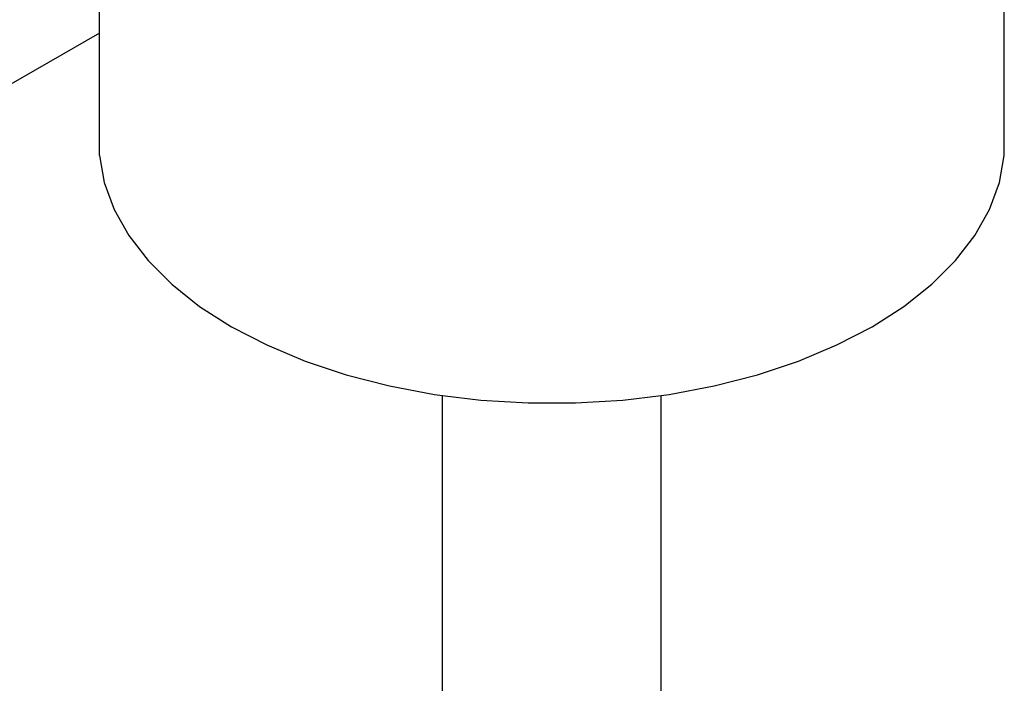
# Model space of a CAD drawing. Extents: x -17300 to -11339, y 1971 to 5059.
# Tile 33 of 81: x -13792 to -13752, y 3175 to 3202. Entities that reach past the tile are written whole.
import ezdxf

# ---------------------------------------------------------------- set-up
doc = ezdxf.new("R2010")
doc.units = 0
doc.header["$MEASUREMENT"] = 0
doc.layers.get('0').update_dxf_attribs({"linetype": 'CONTINUOUS'})
doc.layers.add('PIPING-PRODUCT-PREMIUM', color=5, linetype='CONTINUOUS')
doc.layers.add('TANK-SLOPE', color=2, linetype='CONTINUOUS')

# ---------------------------------------------------------------- blocks, each defined once
blk = doc.blocks.new('5-6 TANKS')
for p, q in [((-61.053, 80.419), (-61.053, 87.383)), ((-42.461, 80.419), (-42.461, 87.383)), ((-61.053, 80.419), (-60.952, 79.86)), ((-42.562, 79.86), (-42.461, 80.419)), ((-60.952, 79.86), (-60.749, 79.31)), ((-42.765, 79.31), (-42.562, 79.86)), ((-60.749, 79.31), (-60.448, 78.775)), ((-43.066, 78.775), (-42.765, 79.31)), ((-60.448, 78.775), (-60.051, 78.261)), ((-43.462, 78.261), (-43.066, 78.775)), ((-60.051, 78.261), (-59.564, 77.773)), ((-43.95, 77.773), (-43.462, 78.261)), ((-59.564, 77.773), (-58.992, 77.318)), ((-44.522, 77.318), (-43.95, 77.773)), ((-58.992, 77.318), (-58.34, 76.9)), ((-45.174, 76.9), (-44.522, 77.318)), ((-58.34, 76.9), (-57.615, 76.524)), ((-45.899, 76.524), (-45.174, 76.9)), ((-57.615, 76.524), (-56.827, 76.193)), ((-46.687, 76.193), (-45.899, 76.524)), ((-56.827, 76.193), (-55.983, 75.912)), ((-47.531, 75.912), (-46.687, 76.193)), ((-55.983, 75.912), (-55.093, 75.683)), ((-48.421, 75.683), (-47.531, 75.912)), ((-55.093, 75.683), (-54.166, 75.509)), ((-49.348, 75.509), (-48.421, 75.683)), ((-54.166, 75.509), (-54.004, 75.489)), ((-54.004, 75.489), (-53.213, 75.392)), ((-54.004, 52.607), (-54.004, 75.489)), ((-50.301, 75.392), (-49.51, 75.489)), ((-49.51, 75.489), (-49.348, 75.509)), ((-49.51, 55.009), (-49.51, 75.489)), ((-53.213, 75.392), (-52.244, 75.333)), ((-52.244, 75.333), (-51.27, 75.333)), ((-51.27, 75.333), (-50.301, 75.392))]:
    blk.add_line(p, q)

msp = doc.modelspace()

# ---------------------------------------------------------------- linework, layer by layer
at = {"layer": 'PIPING-PRODUCT-PREMIUM'}
msp.add_line((-13789.197, 3201.303, 0), (-13817.633, 3184.886, 0), dxfattribs=at)

# ---------------------------------------------------------------- block references
at = {"layer": 'TANK-SLOPE', "xscale": 2, "yscale": 2, "zscale": 2}
msp.add_blockref('5-6 TANKS', (-13667.091, 3035.433, 0), dxfattribs=at)

doc.saveas('drawing.dxf')
